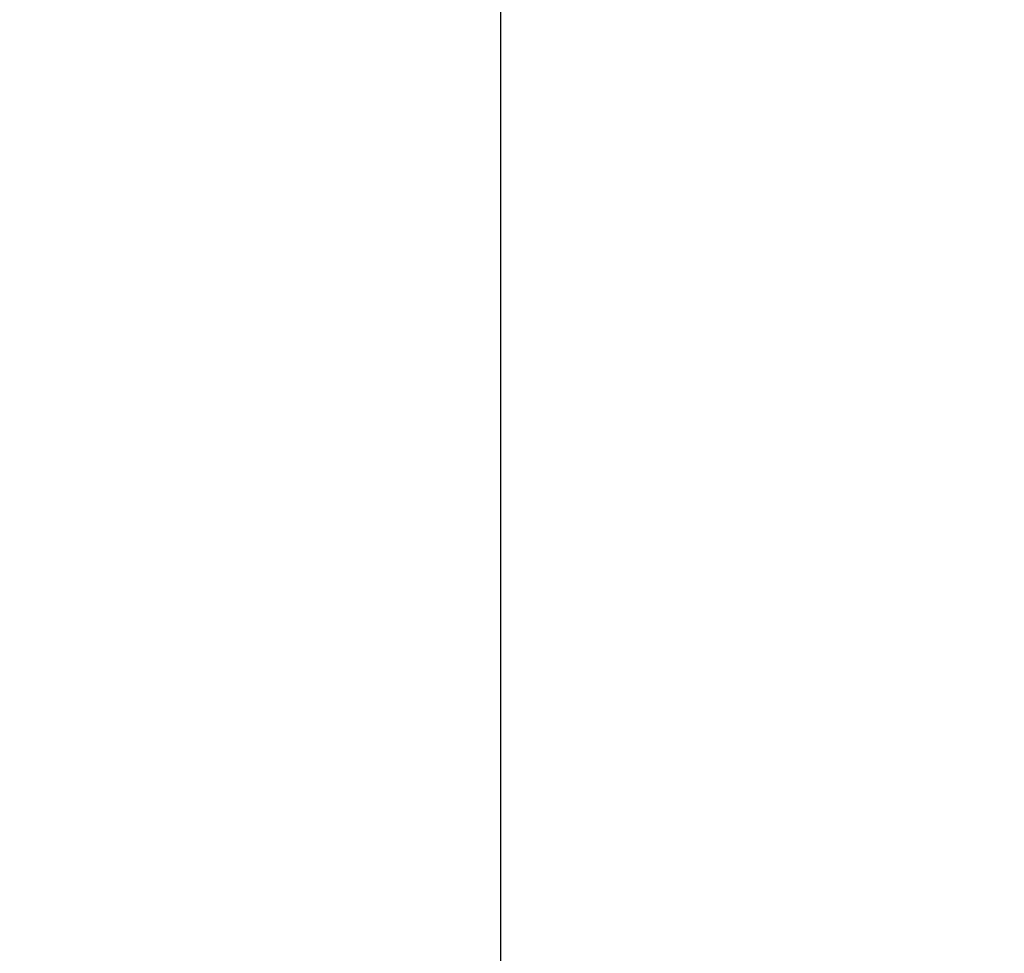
# Model space of a CAD drawing. Header units: millimetres. Extents: x -201 to 199, y -198 to 208.
# Tile 35 of 246: x -14 to 13, y -173 to -148. Entities that reach past the tile are written whole.
import ezdxf

# ---------------------------------------------------------------- set-up
doc = ezdxf.new("R2010")
doc.units = ezdxf.units.MM
doc.header["$MEASUREMENT"] = 0
doc.layers.add('Pidestall flowerpot', color=7, linetype='Continuous', true_color=0xf1ff32)

msp = doc.modelspace()

# ---------------------------------------------------------------- linework, layer by layer
at = {"layer": 'Pidestall flowerpot'}
for points, weights, knots in [([(-200.871, 7.703, 297.057), (-200.871, -192.297, 297.057), (-0.871, -192.297, 297.057), (199.129, -192.297, 297.057), (199.129, 7.703, 297.057)], [1, 0.707106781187, 1, 0.707106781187, 1], [138.497787, 138.497787, 138.497787, 207.746681, 207.746681, 276.995574, 276.995574, 276.995574]), ([(-200.871, 7.703, 297.057), (-200.871, -192.297, 297.057), (-0.871, -192.297, 297.057), (199.129, -192.297, 297.057), (199.129, 7.703, 297.057)], [1, 0.707106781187, 1, 0.707106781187, 1], [138.497787, 138.497787, 138.497787, 207.746681, 207.746681, 276.995574, 276.995574, 276.995574]), ([(199.129, 7.703, 177.057), (199.129, -192.297, 177.057), (-0.871, -192.297, 177.057), (-200.871, -192.297, 177.057), (-200.871, 7.703, 177.057)], [1, 0.707106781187, 1, 0.707106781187, 1], [-276.995574, -276.995574, -276.995574, -207.746681, -207.746681, -138.497787, -138.497787, -138.497787]), ([(199.129, 7.703, 177.057), (199.129, -192.297, 177.057), (-0.871, -192.297, 177.057), (-200.871, -192.297, 177.057), (-200.871, 7.703, 177.057)], [1, 0.707106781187, 1, 0.707106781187, 1], [-276.995574, -276.995574, -276.995574, -207.746681, -207.746681, -138.497787, -138.497787, -138.497787]), ([(-200.871, 7.703, 144.057), (-200.871, -192.297, 144.057), (-0.871, -192.297, 144.057), (199.129, -192.297, 144.057), (199.129, 7.703, 144.057)], [1, 0.707106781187, 1, 0.707106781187, 1], [138.497787, 138.497787, 138.497787, 207.746681, 207.746681, 276.995574, 276.995574, 276.995574]), ([(198.129, 7.703, 297.057), (198.129, -191.297, 297.057), (-0.871, -191.297, 297.057), (-199.871, -191.297, 297.057), (-199.871, 7.703, 297.057)], [1, 0.707106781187, 1, 0.707106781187, 1], [-275.424778, -275.424778, -275.424778, -206.568583, -206.568583, -137.712389, -137.712389, -137.712389]), ([(198.129, 7.703, 297.057), (198.129, -191.297, 297.057), (-0.871, -191.297, 297.057), (-199.871, -191.297, 297.057), (-199.871, 7.703, 297.057)], [1, 0.707106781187, 1, 0.707106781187, 1], [-275.424778, -275.424778, -275.424778, -206.568583, -206.568583, -137.712389, -137.712389, -137.712389]), ([(198.129, 7.703, 177.057), (198.129, -191.297, 177.057), (-0.871, -191.297, 177.057), (-199.871, -191.297, 177.057), (-199.871, 7.703, 177.057)], [1, 0.707106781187, 1, 0.707106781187, 1], [-275.424778, -275.424778, -275.424778, -206.568579, -206.568579, -137.712381, -137.712381, -137.712381]), ([(198.129, 7.703, 177.057), (198.129, -191.297, 177.057), (-0.871, -191.297, 177.057), (-199.871, -191.297, 177.057), (-199.871, 7.703, 177.057)], [1, 0.707106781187, 1, 0.707106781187, 1], [-275.424778, -275.424778, -275.424778, -206.568579, -206.568579, -137.712381, -137.712381, -137.712381]), ([(-199.871, 7.703, 144.057), (-199.871, -191.297, 144.057), (-0.871, -191.297, 144.057), (198.129, -191.297, 144.057), (198.129, 7.703, 144.057)], [1, 0.707106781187, 1, 0.707106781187, 1], [137.712389, 137.712389, 137.712389, 206.568583, 206.568583, 275.424778, 275.424778, 275.424778]), ([(-193.871, 7.703, 137.057), (-193.871, -185.297, 137.057), (-0.871, -185.297, 137.057), (192.129, -185.297, 137.057), (192.129, 7.703, 137.057)], [1, 0.707106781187, 1, 0.707106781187, 1], [138.497787, 138.497787, 138.497787, 207.746681, 207.746681, 276.995574, 276.995574, 276.995574]), ([(-193.871, 7.703, 138.057), (-193.871, -185.297, 138.057), (-0.871, -185.297, 138.057), (192.129, -185.297, 138.057), (192.129, 7.703, 138.057)], [1, 0.707106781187, 1, 0.707106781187, 1], [137.712389, 137.712389, 137.712389, 206.568583, 206.568583, 275.424778, 275.424778, 275.424778]), ([(-0.871, 7.703, 137.057), (-0.871, -88.797, 137.057), (-0.871, -185.297, 137.057), (-0.871, -192.297, 137.057), (-0.871, -192.297, 144.057), (-0.871, -192.297, 160.557), (-0.871, -192.297, 177.057)], [1, 1, 1, 0.707106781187, 1, 1, 1], [0, 0, 0, 875.576996, 875.576996, 925.46027, 925.46027, 1075.170327, 1075.170327, 1075.170327]), ([(-0.871, 7.703, 138.057), (-0.871, -88.797, 138.057), (-0.871, -185.297, 138.057), (-0.871, -191.297, 138.057), (-0.871, -191.297, 144.057), (-0.871, -191.297, 160.557), (-0.871, -191.297, 177.057)], [1, 1, 1, 0.707106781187, 1, 1, 1], [0, 0, 0, 871.199111, 871.199111, 920.832969, 920.832969, 1069.794475, 1069.794475, 1069.794475])]:
    msp.add_rational_spline(points, weights, degree=2, knots=knots, dxfattribs=at)

doc.saveas('drawing.dxf')
